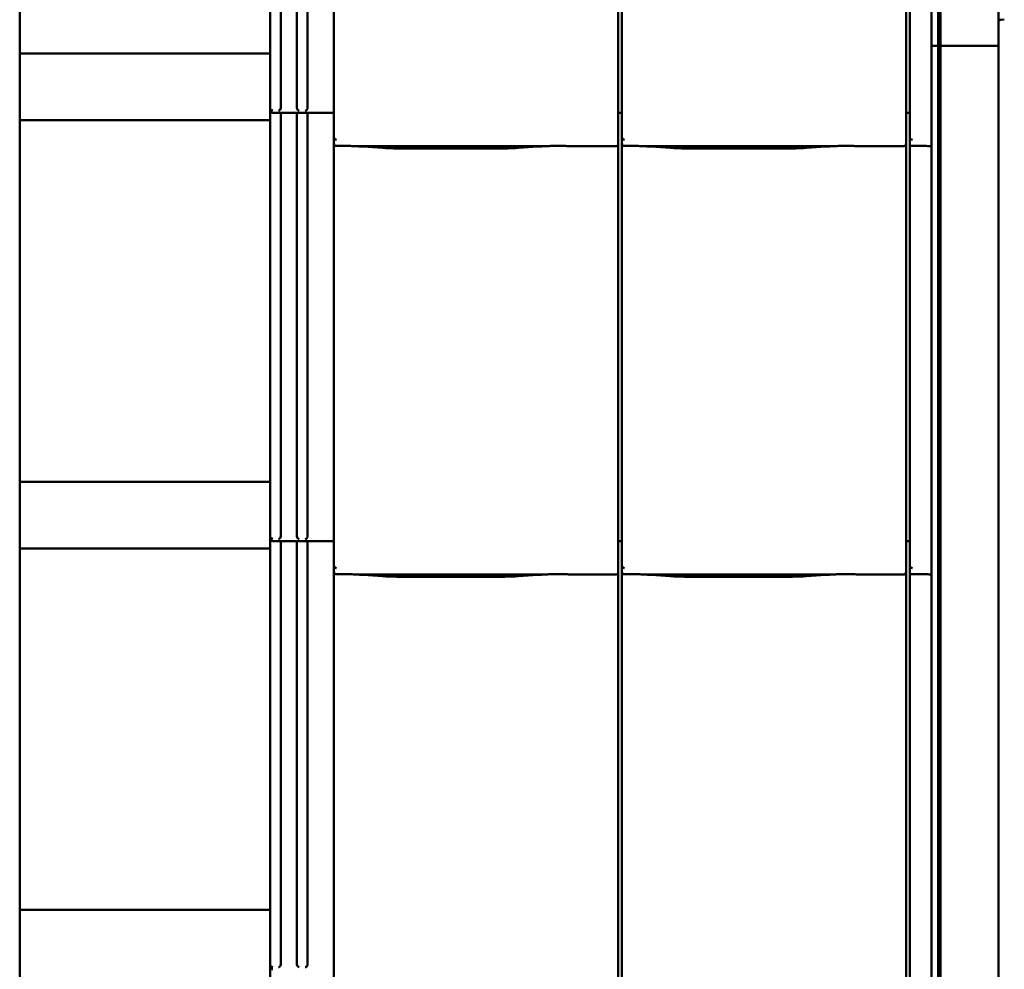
# Model space of a CAD drawing. Header units: millimetres. Extents: x 200 to 13555, y -185 to 8310.
# Tile 3 of 70: x 1703 to 2438, y 2658 to 3368. Entities that reach past the tile are written whole.
import ezdxf

# ---------------------------------------------------------------- set-up
doc = ezdxf.new("R2010")
doc.units = ezdxf.units.MM
doc.header["$LTSCALE"] = 10
doc.layers.add('Sichtbare Kanten(DIN)', color=7, linetype='Continuous', lineweight=50)

msp = doc.modelspace()

# ---------------------------------------------------------------- linework, layer by layer
at = {"layer": 'Sichtbare Kanten(DIN)'}
for p, q in [((2388.49, 3348.37), (2388.49, 4521.37)), ((2390.24, 4521.37), (2390.24, 3348.37)), ((2433.55, 4504.73), (2433.55, 3367.73)), ((1889.54, 3620.38), (1889.54, 3302.09)), ((1897.54, 3618.38), (1897.54, 3302.09)), ((1909.54, 3618.38), (1909.54, 3302.09)), ((1917.54, 3618.38), (1917.54, 3302.09)), ((1702.54, 3612.74), (1702.54, 3342.74)), ((1937.22, 3595.36), (1937.22, 3302.09)), ((2149.54, 3305.2), (2149.54, 3595.36)), ((2152.22, 3595.36), (2152.22, 3302.09)), ((2364.54, 3305.2), (2364.54, 3595.36)), ((2367.22, 3595.36), (2367.22, 3302.09)), ((2383.54, 3305.33), (2383.54, 3593.39)), ((2388.49, 2211.37), (2388.49, 3384.37)), ((2390.24, 3384.37), (2390.24, 2211.37)), ((2433.56, 3367.73), (2435.87, 3368.02)), ((2437.86, 3368.01), (2435.55, 3367.73)), ((2433.55, 3367.73), (2433.55, 2230.73)), ((2383.54, 3348.37), (2387.79, 3348.37)), ((2387.79, 3348.37), (2388.49, 3348.37)), ((2390.24, 3348.37), (2388.49, 3348.37)), ((2390.24, 3348.37), (2390.94, 3348.37)), ((2390.94, 3348.37), (2433.55, 3348.37)), ((1702.54, 3342.74), (1702.54, 3292.74)), ((1889.54, 3342.74), (1702.54, 3342.74)), ((1889.54, 3302.09), (1889.54, 3300.38)), ((1937.22, 3302.09), (1937.22, 3280.11)), ((2149.54, 3305.2), (2149.54, 3280.4)), ((2152.22, 3302.09), (2152.22, 3280.11)), ((2364.54, 3305.2), (2364.54, 3280.4)), ((2367.22, 3302.09), (2367.22, 3280.11)), ((2383.54, 3292.54), (2383.54, 3305.33)), ((1889.54, 3300.38), (1889.54, 2982.09)), ((1937.22, 3298.38), (1891.54, 3298.38)), ((1897.54, 3298.38), (1897.54, 2982.09)), ((1909.54, 3298.38), (1909.54, 2982.09)), ((1917.54, 3298.38), (1917.54, 2982.09)), ((2152.22, 3298.38), (2149.54, 3298.38)), ((2367.22, 3298.38), (2364.54, 3298.38)), ((1702.54, 3292.74), (1702.54, 3022.74)), ((1889.54, 3292.74), (1702.54, 3292.74)), ((2383.54, 3292.54), (2383.54, 3278.49)), ((1937.22, 3280.11), (1937.22, 3275.36)), ((2149.54, 3275.36), (2149.54, 3280.4)), ((2152.22, 3280.11), (2152.22, 3275.36)), ((2364.54, 3275.36), (2364.54, 3280.4)), ((2367.22, 3280.11), (2367.22, 3275.36)), ((1937.22, 3275.36), (1937.22, 2982.09)), ((1955.08, 3273.34), (2093.47, 3273.34)), ((1959.03, 3273.1), (1973.42, 3272.16)), ((2075.13, 3272.16), (2089.52, 3273.1)), ((2115.74, 3273.34), (2147.54, 3273.34)), ((2149.54, 2985.2), (2149.54, 3275.36)), ((2152.22, 3275.36), (2152.22, 2982.09)), ((2170.08, 3273.34), (2308.47, 3273.34)), ((2174.03, 3273.1), (2188.42, 3272.16)), ((2290.13, 3272.16), (2304.52, 3273.1)), ((2330.74, 3273.34), (2362.54, 3273.34)), ((2364.54, 2985.2), (2364.54, 3275.36)), ((2367.22, 3275.36), (2367.22, 2982.09)), ((2383.54, 3273.39), (2383.54, 3278.49)), ((2383.54, 2985.33), (2383.54, 3273.39)), ((1986.87, 3271.74), (2061.68, 3271.74)), ((2201.87, 3271.74), (2276.68, 3271.74)), ((1889.54, 3022.74), (1702.54, 3022.74)), ((1702.54, 3022.74), (1702.54, 2972.74)), ((1889.54, 2982.09), (1889.54, 2980.38)), ((1889.54, 2980.38), (1889.54, 2662.09)), ((1937.22, 2978.38), (1891.54, 2978.38)), ((1897.54, 2978.38), (1897.54, 2662.09)), ((1909.54, 2978.38), (1909.54, 2662.09)), ((1917.54, 2978.38), (1917.54, 2662.09)), ((1937.22, 2982.09), (1937.22, 2960.11)), ((2149.54, 2985.2), (2149.54, 2960.4)), ((2152.22, 2978.38), (2149.54, 2978.38)), ((2152.22, 2982.09), (2152.22, 2960.11)), ((2364.54, 2985.2), (2364.54, 2960.4)), ((2367.22, 2978.38), (2364.54, 2978.38)), ((2367.22, 2982.09), (2367.22, 2960.11)), ((2383.54, 2972.54), (2383.54, 2985.33)), ((1702.54, 2972.74), (1702.54, 2702.74)), ((1889.54, 2972.74), (1702.54, 2972.74)), ((2383.54, 2972.54), (2383.54, 2958.49)), ((1937.22, 2960.11), (1937.22, 2955.36)), ((2149.54, 2955.36), (2149.54, 2960.4)), ((2152.22, 2960.11), (2152.22, 2955.36)), ((2364.54, 2955.36), (2364.54, 2960.4)), ((2367.22, 2960.11), (2367.22, 2955.36)), ((2383.54, 2953.39), (2383.54, 2958.49)), ((1937.22, 2955.36), (1937.22, 2662.09)), ((1955.08, 2953.34), (2093.47, 2953.34)), ((1959.03, 2953.1), (1973.42, 2952.16)), ((1986.87, 2951.74), (2061.68, 2951.74)), ((2075.13, 2952.16), (2089.52, 2953.1)), ((2115.74, 2953.34), (2147.54, 2953.34)), ((2149.54, 2665.2), (2149.54, 2955.36)), ((2152.22, 2955.36), (2152.22, 2662.09)), ((2170.08, 2953.34), (2308.47, 2953.34)), ((2174.03, 2953.1), (2188.42, 2952.16)), ((2201.87, 2951.74), (2276.68, 2951.74)), ((2290.13, 2952.16), (2304.52, 2953.1)), ((2330.74, 2953.34), (2362.54, 2953.34)), ((2364.54, 2665.2), (2364.54, 2955.36)), ((2367.22, 2955.36), (2367.22, 2662.09)), ((2383.54, 2665.33), (2383.54, 2953.39)), ((1889.54, 2702.74), (1702.54, 2702.74)), ((1702.54, 2702.74), (1702.54, 2652.74)), ((1889.54, 2662.09), (1889.54, 2660.38)), ((1937.22, 2662.09), (1937.22, 2640.11)), ((2149.54, 2665.2), (2149.54, 2640.4)), ((2152.22, 2662.09), (2152.22, 2640.11)), ((2364.54, 2665.2), (2364.54, 2640.4)), ((2367.22, 2662.09), (2367.22, 2640.11)), ((2383.54, 2652.54), (2383.54, 2665.33)), ((1889.54, 2660.38), (1889.54, 2342.09))]:
    msp.add_line(p, q, dxfattribs=at)
for centre in [(1891.54, 3300.38), (1891.54, 2980.38), (1891.54, 2660.38)]:
    msp.add_arc(centre, 2, 180, 270, dxfattribs=at)
for centre, major_axis, ratio, start_param, end_param in [((2434.55, 3367.73), (1, 0), 0.015319, 3.01942, 6.161012), ((1891.54, 3302.08), (1.88, -0.7), 0.990196, 3.494222, 5.065018), ((1895.74, 3301.85), (0.85, 1.86), 0.850919, 3.635448, 5.206245), ((1911.34, 3301.85), (-0.85, 1.86), 0.850919, 1.076941, 2.647737), ((1915.74, 3301.85), (0.85, 1.86), 0.850919, 3.635448, 5.206245), ((1939.22, 3285.76), (-1.9, -5.99), 0.101889, 5.972814, 5.990966), ((1939.22, 3280.08), (1.97, -0.34), 0.953832, 3.32216, 4.874804), ((2154.22, 3285.76), (-1.9, -5.99), 0.101889, 5.972814, 5.990966), ((2154.22, 3280.08), (1.97, -0.34), 0.953832, 3.32216, 4.874804), ((2369.22, 3285.76), (-1.9, -5.99), 0.101889, 5.972814, 5.990966), ((2369.22, 3280.08), (1.97, -0.34), 0.953832, 3.32216, 4.874804), ((1939.22, 3275.36), (0, -2.02), 0.992203, 4.712389, 5.523328), ((2147.54, 3275.36), (0, -2.02), 0.992203, 0, 1.570796), ((2154.22, 3275.36), (0, -2.02), 0.992203, 4.712389, 5.523328), ((2362.54, 3275.36), (0, -2.02), 0.992203, 0, 1.570796), ((2369.22, 3275.36), (0, -2.02), 0.992203, 4.712389, 5.523328), ((1891.54, 2982.08), (1.88, -0.7), 0.990196, 3.494222, 5.065018), ((1895.74, 2981.85), (0.85, 1.86), 0.850919, 3.635448, 5.206245), ((1911.34, 2981.85), (-0.85, 1.86), 0.850919, 1.076941, 2.647737), ((1915.74, 2981.85), (0.85, 1.86), 0.850919, 3.635448, 5.206245), ((1939.22, 2965.76), (-1.9, -5.99), 0.101889, 5.972814, 5.990966), ((1939.22, 2960.08), (1.97, -0.34), 0.953832, 3.32216, 4.874804), ((2154.22, 2965.76), (-1.9, -5.99), 0.101889, 5.972814, 5.990966), ((2154.22, 2960.08), (1.97, -0.34), 0.953832, 3.32216, 4.874804), ((2369.22, 2965.76), (-1.9, -5.99), 0.101889, 5.972814, 5.990966), ((2369.22, 2960.08), (1.97, -0.34), 0.953832, 3.32216, 4.874804), ((1939.22, 2955.36), (0, -2.02), 0.992203, 4.712389, 5.523328), ((2147.54, 2955.36), (0, -2.02), 0.992203, 0, 1.570796), ((2154.22, 2955.36), (0, -2.02), 0.992203, 4.712389, 5.523328), ((2362.54, 2955.36), (0, -2.02), 0.992203, 0, 1.570796), ((2369.22, 2955.36), (0, -2.02), 0.992203, 4.712389, 5.523328), ((1891.54, 2662.08), (1.88, -0.7), 0.990196, 3.494222, 5.065018), ((1895.74, 2661.85), (0.85, 1.86), 0.850919, 3.635448, 5.206245), ((1911.34, 2661.85), (-0.85, 1.86), 0.850919, 1.076941, 2.647737), ((1915.74, 2661.85), (0.85, 1.86), 0.850919, 3.635448, 5.206245)]:
    msp.add_ellipse(centre, major_axis=major_axis, ratio=ratio, start_param=start_param, end_param=end_param, dxfattribs=at)
for points, knots in [([(1937.85, 3273.89), (1937.98, 3273.81), (1938.12, 3273.75), (1938.43, 3273.65), (1938.61, 3273.62), (1938.86, 3273.6), (1938.93, 3273.6), (1939.05, 3273.6), (1939.1, 3273.6), (1939.17, 3273.6), (1939.2, 3273.6), (1939.22, 3273.6)], [-0.5371849, -0.5371849, -0.5371849, -0.5371849, -0.4701715, -0.4701715, -0.3994312, -0.3994312, -0.370279, -0.370279, -0.3542794, -0.3542794, -0.3446725, -0.3446725, -0.3446725, -0.3446725]), ([(1955.08, 3273.34), (1954.72, 3273.34), (1954.33, 3273.36), (1953.55, 3273.39), (1953.15, 3273.41), (1951.42, 3273.49), (1949.91, 3273.56), (1946.87, 3273.65), (1945.34, 3273.68), (1943.94, 3273.68), (1942.55, 3273.68), (1941.02, 3273.65), (1939.41, 3273.61), (1939.32, 3273.6), (1939.22, 3273.6)], [-1.052265, -1.052265, -1.052265, -1.052265, -0.944033, -0.944033, -0.835802, -0.835802, -0.417901, -0.417901, 0, 0, 0, 0.417901, 0.417901, 0.44326, 0.44326, 0.44326, 0.44326]), ([(1954.04, 3273.37), (1954.39, 3273.35), (1954.73, 3273.34), (1955.41, 3273.31), (1955.75, 3273.29), (1956.42, 3273.26), (1956.75, 3273.24), (1957.41, 3273.2), (1957.74, 3273.18), (1958.39, 3273.15), (1958.71, 3273.13), (1959.03, 3273.1)], [1.8945551, 1.8945551, 1.8945551, 1.8945551, 1.9289476, 1.9289476, 1.9633401, 1.9633401, 1.9977326, 1.9977326, 2.0321251, 2.0321251, 2.0665177, 2.0665177, 2.0665177, 2.0665177]), ([(2094.51, 3273.37), (2094.16, 3273.35), (2093.82, 3273.34), (2093.14, 3273.31), (2092.8, 3273.29), (2092.13, 3273.26), (2091.8, 3273.24), (2091.14, 3273.2), (2090.81, 3273.18), (2090.16, 3273.15), (2089.83, 3273.13), (2089.52, 3273.1)], [5.0361477, 5.0361477, 5.0361477, 5.0361477, 5.0705402, 5.0705402, 5.1049328, 5.1049328, 5.1393253, 5.1393253, 5.1737178, 5.1737178, 5.2081103, 5.2081103, 5.2081103, 5.2081103]), ([(2115.74, 3273.34), (2115.38, 3273.34), (2114.99, 3273.36), (2114.21, 3273.39), (2113.82, 3273.41), (2112.08, 3273.49), (2110.57, 3273.56), (2107.53, 3273.65), (2106, 3273.68), (2103.21, 3273.68), (2101.68, 3273.65), (2098.64, 3273.56), (2097.13, 3273.49), (2095.4, 3273.41), (2095, 3273.39), (2094.22, 3273.36), (2093.83, 3273.34), (2093.47, 3273.34)], [1.226544, 1.226544, 1.226544, 1.226544, 1.334775, 1.334775, 1.443007, 1.443007, 1.860908, 1.860908, 2.278809, 2.278809, 2.69671, 2.69671, 3.11461, 3.11461, 3.222842, 3.222842, 3.331074, 3.331074, 3.331074, 3.331074]), ([(2114.98, 3273.36), (2114.96, 3273.36), (2114.94, 3273.36), (2114.9, 3273.36), (2114.89, 3273.36), (2114.85, 3273.36), (2114.83, 3273.36), (2114.8, 3273.36), (2114.78, 3273.37), (2114.74, 3273.37), (2114.72, 3273.37), (2114.7, 3273.37)], [4.37952398, 4.37952398, 4.37952398, 4.37952398, 4.381345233, 4.381345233, 4.383166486, 4.383166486, 4.384987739, 4.384987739, 4.386808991, 4.386808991, 4.388630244, 4.388630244, 4.388630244, 4.388630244]), ([(2152.85, 3273.89), (2152.98, 3273.81), (2153.12, 3273.75), (2153.43, 3273.65), (2153.61, 3273.62), (2153.86, 3273.6), (2153.93, 3273.6), (2154.05, 3273.6), (2154.1, 3273.6), (2154.17, 3273.6), (2154.2, 3273.6), (2154.22, 3273.6)], [-0.5371849, -0.5371849, -0.5371849, -0.5371849, -0.4701715, -0.4701715, -0.3994312, -0.3994312, -0.370279, -0.370279, -0.3542794, -0.3542794, -0.3446725, -0.3446725, -0.3446725, -0.3446725]), ([(2170.08, 3273.34), (2169.72, 3273.34), (2169.33, 3273.36), (2168.55, 3273.39), (2168.15, 3273.41), (2166.42, 3273.49), (2164.91, 3273.56), (2161.87, 3273.65), (2160.34, 3273.68), (2158.94, 3273.68), (2157.55, 3273.68), (2156.02, 3273.65), (2154.41, 3273.61), (2154.32, 3273.6), (2154.22, 3273.6)], [-1.052265, -1.052265, -1.052265, -1.052265, -0.944033, -0.944033, -0.835802, -0.835802, -0.417901, -0.417901, 0, 0, 0, 0.417901, 0.417901, 0.44326, 0.44326, 0.44326, 0.44326]), ([(2169.04, 3273.37), (2169.39, 3273.35), (2169.73, 3273.34), (2170.41, 3273.31), (2170.75, 3273.29), (2171.42, 3273.26), (2171.75, 3273.24), (2172.41, 3273.2), (2172.74, 3273.18), (2173.39, 3273.15), (2173.71, 3273.13), (2174.03, 3273.1)], [1.8945551, 1.8945551, 1.8945551, 1.8945551, 1.9289476, 1.9289476, 1.9633401, 1.9633401, 1.9977326, 1.9977326, 2.0321251, 2.0321251, 2.0665177, 2.0665177, 2.0665177, 2.0665177]), ([(2309.51, 3273.37), (2309.16, 3273.35), (2308.82, 3273.34), (2308.14, 3273.31), (2307.8, 3273.29), (2307.13, 3273.26), (2306.8, 3273.24), (2306.14, 3273.2), (2305.81, 3273.18), (2305.16, 3273.15), (2304.83, 3273.13), (2304.52, 3273.1)], [5.0361477, 5.0361477, 5.0361477, 5.0361477, 5.0705402, 5.0705402, 5.1049328, 5.1049328, 5.1393253, 5.1393253, 5.1737178, 5.1737178, 5.2081103, 5.2081103, 5.2081103, 5.2081103]), ([(2330.74, 3273.34), (2330.38, 3273.34), (2329.99, 3273.36), (2329.21, 3273.39), (2328.82, 3273.41), (2327.08, 3273.49), (2325.57, 3273.56), (2322.53, 3273.65), (2321, 3273.68), (2318.21, 3273.68), (2316.68, 3273.65), (2313.64, 3273.56), (2312.13, 3273.49), (2310.4, 3273.41), (2310, 3273.39), (2309.22, 3273.36), (2308.83, 3273.34), (2308.47, 3273.34)], [1.226544, 1.226544, 1.226544, 1.226544, 1.334775, 1.334775, 1.443007, 1.443007, 1.860908, 1.860908, 2.278809, 2.278809, 2.69671, 2.69671, 3.11461, 3.11461, 3.222842, 3.222842, 3.331074, 3.331074, 3.331074, 3.331074]), ([(2329.98, 3273.36), (2329.96, 3273.36), (2329.94, 3273.36), (2329.9, 3273.36), (2329.89, 3273.36), (2329.85, 3273.36), (2329.83, 3273.36), (2329.8, 3273.36), (2329.78, 3273.37), (2329.74, 3273.37), (2329.72, 3273.37), (2329.7, 3273.37)], [4.37952398, 4.37952398, 4.37952398, 4.37952398, 4.381345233, 4.381345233, 4.383166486, 4.383166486, 4.384987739, 4.384987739, 4.386808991, 4.386808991, 4.388630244, 4.388630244, 4.388630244, 4.388630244]), ([(2367.85, 3273.89), (2367.98, 3273.81), (2368.12, 3273.75), (2368.43, 3273.65), (2368.61, 3273.62), (2368.86, 3273.6), (2368.93, 3273.6), (2369.05, 3273.6), (2369.1, 3273.6), (2369.17, 3273.6), (2369.2, 3273.6), (2369.22, 3273.6)], [-0.5371849, -0.5371849, -0.5371849, -0.5371849, -0.4701715, -0.4701715, -0.3994312, -0.3994312, -0.370279, -0.370279, -0.3542794, -0.3542794, -0.3446725, -0.3446725, -0.3446725, -0.3446725]), ([(2383.54, 3273.39), (2383.28, 3273.4), (2383.03, 3273.41), (2381.42, 3273.49), (2379.91, 3273.56), (2376.87, 3273.65), (2375.34, 3273.68), (2373.94, 3273.68), (2372.55, 3273.68), (2371.02, 3273.65), (2369.41, 3273.61), (2369.32, 3273.6), (2369.22, 3273.6)], [-0.906991, -0.906991, -0.906991, -0.906991, -0.835802, -0.835802, -0.417901, -0.417901, 0, 0, 0, 0.417901, 0.417901, 0.44326, 0.44326, 0.44326, 0.44326]), ([(1986.87, 3271.74), (1985.93, 3271.74), (1985, 3271.75), (1983.14, 3271.77), (1982.22, 3271.79), (1980.39, 3271.83), (1979.48, 3271.86), (1977.69, 3271.93), (1976.81, 3271.96), (1975.09, 3272.05), (1974.24, 3272.1), (1973.42, 3272.16)], [4.712389, 4.712389, 4.712389, 4.712389, 4.8115332, 4.8115332, 4.9106775, 4.9106775, 5.0098218, 5.0098218, 5.108966, 5.108966, 5.2081103, 5.2081103, 5.2081103, 5.2081103]), ([(2075.13, 3272.16), (2074.31, 3272.1), (2073.46, 3272.05), (2071.74, 3271.96), (2070.86, 3271.93), (2069.07, 3271.86), (2068.16, 3271.83), (2066.33, 3271.79), (2065.41, 3271.77), (2063.55, 3271.75), (2062.62, 3271.74), (2061.68, 3271.74)], [4.2166677, 4.2166677, 4.2166677, 4.2166677, 4.3158119, 4.3158119, 4.4149562, 4.4149562, 4.5141004, 4.5141004, 4.6132447, 4.6132447, 4.712389, 4.712389, 4.712389, 4.712389]), ([(2201.87, 3271.74), (2200.93, 3271.74), (2200, 3271.75), (2198.14, 3271.77), (2197.22, 3271.79), (2195.39, 3271.83), (2194.48, 3271.86), (2192.69, 3271.93), (2191.81, 3271.96), (2190.09, 3272.05), (2189.24, 3272.1), (2188.42, 3272.16)], [4.712389, 4.712389, 4.712389, 4.712389, 4.8115332, 4.8115332, 4.9106775, 4.9106775, 5.0098218, 5.0098218, 5.108966, 5.108966, 5.2081103, 5.2081103, 5.2081103, 5.2081103]), ([(2290.13, 3272.16), (2289.31, 3272.1), (2288.46, 3272.05), (2286.74, 3271.96), (2285.86, 3271.93), (2284.07, 3271.86), (2283.16, 3271.83), (2281.33, 3271.79), (2280.41, 3271.77), (2278.55, 3271.75), (2277.62, 3271.74), (2276.68, 3271.74)], [4.2166677, 4.2166677, 4.2166677, 4.2166677, 4.3158119, 4.3158119, 4.4149562, 4.4149562, 4.5141004, 4.5141004, 4.6132447, 4.6132447, 4.712389, 4.712389, 4.712389, 4.712389]), ([(1937.85, 2953.89), (1937.98, 2953.81), (1938.12, 2953.75), (1938.43, 2953.65), (1938.61, 2953.62), (1938.86, 2953.6), (1938.93, 2953.6), (1939.05, 2953.6), (1939.1, 2953.6), (1939.17, 2953.6), (1939.2, 2953.6), (1939.22, 2953.6)], [-0.5371849, -0.5371849, -0.5371849, -0.5371849, -0.4701715, -0.4701715, -0.3994312, -0.3994312, -0.370279, -0.370279, -0.3542794, -0.3542794, -0.3446725, -0.3446725, -0.3446725, -0.3446725]), ([(1955.08, 2953.34), (1954.72, 2953.34), (1954.33, 2953.36), (1953.55, 2953.39), (1953.15, 2953.41), (1951.42, 2953.49), (1949.91, 2953.56), (1946.87, 2953.65), (1945.34, 2953.68), (1943.94, 2953.68), (1942.55, 2953.68), (1941.02, 2953.65), (1939.41, 2953.61), (1939.32, 2953.6), (1939.22, 2953.6)], [-1.052265, -1.052265, -1.052265, -1.052265, -0.944033, -0.944033, -0.835802, -0.835802, -0.417901, -0.417901, 0, 0, 0, 0.417901, 0.417901, 0.44326, 0.44326, 0.44326, 0.44326]), ([(1954.04, 2953.37), (1954.39, 2953.35), (1954.73, 2953.34), (1955.41, 2953.31), (1955.75, 2953.29), (1956.42, 2953.26), (1956.75, 2953.24), (1957.41, 2953.2), (1957.74, 2953.18), (1958.39, 2953.15), (1958.71, 2953.13), (1959.03, 2953.1)], [1.8945551, 1.8945551, 1.8945551, 1.8945551, 1.9289476, 1.9289476, 1.9633401, 1.9633401, 1.9977326, 1.9977326, 2.0321251, 2.0321251, 2.0665177, 2.0665177, 2.0665177, 2.0665177]), ([(1986.87, 2951.74), (1985.93, 2951.74), (1985, 2951.75), (1983.14, 2951.77), (1982.22, 2951.79), (1980.39, 2951.83), (1979.48, 2951.86), (1977.69, 2951.93), (1976.81, 2951.96), (1975.09, 2952.05), (1974.24, 2952.1), (1973.42, 2952.16)], [4.712389, 4.712389, 4.712389, 4.712389, 4.8115332, 4.8115332, 4.9106775, 4.9106775, 5.0098218, 5.0098218, 5.108966, 5.108966, 5.2081103, 5.2081103, 5.2081103, 5.2081103]), ([(2075.13, 2952.16), (2074.31, 2952.1), (2073.46, 2952.05), (2071.74, 2951.96), (2070.86, 2951.93), (2069.07, 2951.86), (2068.16, 2951.83), (2066.33, 2951.79), (2065.41, 2951.77), (2063.55, 2951.75), (2062.62, 2951.74), (2061.68, 2951.74)], [4.2166677, 4.2166677, 4.2166677, 4.2166677, 4.3158119, 4.3158119, 4.4149562, 4.4149562, 4.5141004, 4.5141004, 4.6132447, 4.6132447, 4.712389, 4.712389, 4.712389, 4.712389]), ([(2094.51, 2953.37), (2094.16, 2953.35), (2093.82, 2953.34), (2093.14, 2953.31), (2092.8, 2953.29), (2092.13, 2953.26), (2091.8, 2953.24), (2091.14, 2953.2), (2090.81, 2953.18), (2090.16, 2953.15), (2089.83, 2953.13), (2089.52, 2953.1)], [5.0361477, 5.0361477, 5.0361477, 5.0361477, 5.0705402, 5.0705402, 5.1049328, 5.1049328, 5.1393253, 5.1393253, 5.1737178, 5.1737178, 5.2081103, 5.2081103, 5.2081103, 5.2081103]), ([(2115.74, 2953.34), (2115.38, 2953.34), (2114.99, 2953.36), (2114.21, 2953.39), (2113.82, 2953.41), (2112.08, 2953.49), (2110.57, 2953.56), (2107.53, 2953.65), (2106, 2953.68), (2103.21, 2953.68), (2101.68, 2953.65), (2098.64, 2953.56), (2097.13, 2953.49), (2095.4, 2953.41), (2095, 2953.39), (2094.22, 2953.36), (2093.83, 2953.34), (2093.47, 2953.34)], [1.226544, 1.226544, 1.226544, 1.226544, 1.334775, 1.334775, 1.443007, 1.443007, 1.860908, 1.860908, 2.278809, 2.278809, 2.69671, 2.69671, 3.11461, 3.11461, 3.222842, 3.222842, 3.331074, 3.331074, 3.331074, 3.331074]), ([(2114.98, 2953.36), (2114.96, 2953.36), (2114.94, 2953.36), (2114.9, 2953.36), (2114.89, 2953.36), (2114.85, 2953.36), (2114.83, 2953.36), (2114.8, 2953.36), (2114.78, 2953.37), (2114.74, 2953.37), (2114.72, 2953.37), (2114.7, 2953.37)], [4.37952398, 4.37952398, 4.37952398, 4.37952398, 4.381345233, 4.381345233, 4.383166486, 4.383166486, 4.384987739, 4.384987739, 4.386808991, 4.386808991, 4.388630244, 4.388630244, 4.388630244, 4.388630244]), ([(2152.85, 2953.89), (2152.98, 2953.81), (2153.12, 2953.75), (2153.43, 2953.65), (2153.61, 2953.62), (2153.86, 2953.6), (2153.93, 2953.6), (2154.05, 2953.6), (2154.1, 2953.6), (2154.17, 2953.6), (2154.2, 2953.6), (2154.22, 2953.6)], [-0.5371849, -0.5371849, -0.5371849, -0.5371849, -0.4701715, -0.4701715, -0.3994312, -0.3994312, -0.370279, -0.370279, -0.3542794, -0.3542794, -0.3446725, -0.3446725, -0.3446725, -0.3446725]), ([(2170.08, 2953.34), (2169.72, 2953.34), (2169.33, 2953.36), (2168.55, 2953.39), (2168.15, 2953.41), (2166.42, 2953.49), (2164.91, 2953.56), (2161.87, 2953.65), (2160.34, 2953.68), (2158.94, 2953.68), (2157.55, 2953.68), (2156.02, 2953.65), (2154.41, 2953.61), (2154.32, 2953.6), (2154.22, 2953.6)], [-1.052265, -1.052265, -1.052265, -1.052265, -0.944033, -0.944033, -0.835802, -0.835802, -0.417901, -0.417901, 0, 0, 0, 0.417901, 0.417901, 0.44326, 0.44326, 0.44326, 0.44326]), ([(2169.04, 2953.37), (2169.39, 2953.35), (2169.73, 2953.34), (2170.41, 2953.31), (2170.75, 2953.29), (2171.42, 2953.26), (2171.75, 2953.24), (2172.41, 2953.2), (2172.74, 2953.18), (2173.39, 2953.15), (2173.71, 2953.13), (2174.03, 2953.1)], [1.8945551, 1.8945551, 1.8945551, 1.8945551, 1.9289476, 1.9289476, 1.9633401, 1.9633401, 1.9977326, 1.9977326, 2.0321251, 2.0321251, 2.0665177, 2.0665177, 2.0665177, 2.0665177]), ([(2201.87, 2951.74), (2200.93, 2951.74), (2200, 2951.75), (2198.14, 2951.77), (2197.22, 2951.79), (2195.39, 2951.83), (2194.48, 2951.86), (2192.69, 2951.93), (2191.81, 2951.96), (2190.09, 2952.05), (2189.24, 2952.1), (2188.42, 2952.16)], [4.712389, 4.712389, 4.712389, 4.712389, 4.8115332, 4.8115332, 4.9106775, 4.9106775, 5.0098218, 5.0098218, 5.108966, 5.108966, 5.2081103, 5.2081103, 5.2081103, 5.2081103]), ([(2290.13, 2952.16), (2289.31, 2952.1), (2288.46, 2952.05), (2286.74, 2951.96), (2285.86, 2951.93), (2284.07, 2951.86), (2283.16, 2951.83), (2281.33, 2951.79), (2280.41, 2951.77), (2278.55, 2951.75), (2277.62, 2951.74), (2276.68, 2951.74)], [4.2166677, 4.2166677, 4.2166677, 4.2166677, 4.3158119, 4.3158119, 4.4149562, 4.4149562, 4.5141004, 4.5141004, 4.6132447, 4.6132447, 4.712389, 4.712389, 4.712389, 4.712389]), ([(2309.51, 2953.37), (2309.16, 2953.35), (2308.82, 2953.34), (2308.14, 2953.31), (2307.8, 2953.29), (2307.13, 2953.26), (2306.8, 2953.24), (2306.14, 2953.2), (2305.81, 2953.18), (2305.16, 2953.15), (2304.83, 2953.13), (2304.52, 2953.1)], [5.0361477, 5.0361477, 5.0361477, 5.0361477, 5.0705402, 5.0705402, 5.1049328, 5.1049328, 5.1393253, 5.1393253, 5.1737178, 5.1737178, 5.2081103, 5.2081103, 5.2081103, 5.2081103]), ([(2330.74, 2953.34), (2330.38, 2953.34), (2329.99, 2953.36), (2329.21, 2953.39), (2328.82, 2953.41), (2327.08, 2953.49), (2325.57, 2953.56), (2322.53, 2953.65), (2321, 2953.68), (2318.21, 2953.68), (2316.68, 2953.65), (2313.64, 2953.56), (2312.13, 2953.49), (2310.4, 2953.41), (2310, 2953.39), (2309.22, 2953.36), (2308.83, 2953.34), (2308.47, 2953.34)], [1.226544, 1.226544, 1.226544, 1.226544, 1.334775, 1.334775, 1.443007, 1.443007, 1.860908, 1.860908, 2.278809, 2.278809, 2.69671, 2.69671, 3.11461, 3.11461, 3.222842, 3.222842, 3.331074, 3.331074, 3.331074, 3.331074]), ([(2329.98, 2953.36), (2329.96, 2953.36), (2329.94, 2953.36), (2329.9, 2953.36), (2329.89, 2953.36), (2329.85, 2953.36), (2329.83, 2953.36), (2329.8, 2953.36), (2329.78, 2953.37), (2329.74, 2953.37), (2329.72, 2953.37), (2329.7, 2953.37)], [4.37952398, 4.37952398, 4.37952398, 4.37952398, 4.381345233, 4.381345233, 4.383166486, 4.383166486, 4.384987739, 4.384987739, 4.386808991, 4.386808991, 4.388630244, 4.388630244, 4.388630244, 4.388630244]), ([(2367.85, 2953.89), (2367.98, 2953.81), (2368.12, 2953.75), (2368.43, 2953.65), (2368.61, 2953.62), (2368.86, 2953.6), (2368.93, 2953.6), (2369.05, 2953.6), (2369.1, 2953.6), (2369.17, 2953.6), (2369.2, 2953.6), (2369.22, 2953.6)], [-0.5371849, -0.5371849, -0.5371849, -0.5371849, -0.4701715, -0.4701715, -0.3994312, -0.3994312, -0.370279, -0.370279, -0.3542794, -0.3542794, -0.3446725, -0.3446725, -0.3446725, -0.3446725]), ([(2383.54, 2953.39), (2383.28, 2953.4), (2383.03, 2953.41), (2381.42, 2953.49), (2379.91, 2953.56), (2376.87, 2953.65), (2375.34, 2953.68), (2373.94, 2953.68), (2372.55, 2953.68), (2371.02, 2953.65), (2369.41, 2953.61), (2369.32, 2953.6), (2369.22, 2953.6)], [-0.906991, -0.906991, -0.906991, -0.906991, -0.835802, -0.835802, -0.417901, -0.417901, 0, 0, 0, 0.417901, 0.417901, 0.44326, 0.44326, 0.44326, 0.44326])]:
    msp.add_open_spline(points, degree=3, knots=knots, dxfattribs=at)
for points in [[(2114.98, 3273.36), (2115.23, 3273.35), (2115.49, 3273.34), (2115.74, 3273.34)], [(2329.98, 3273.36), (2330.23, 3273.35), (2330.49, 3273.34), (2330.74, 3273.34)], [(2114.98, 2953.36), (2115.23, 2953.35), (2115.49, 2953.34), (2115.74, 2953.34)], [(2329.98, 2953.36), (2330.23, 2953.35), (2330.49, 2953.34), (2330.74, 2953.34)]]:
    msp.add_open_spline(points, degree=3, dxfattribs=at)

doc.saveas('drawing.dxf')
